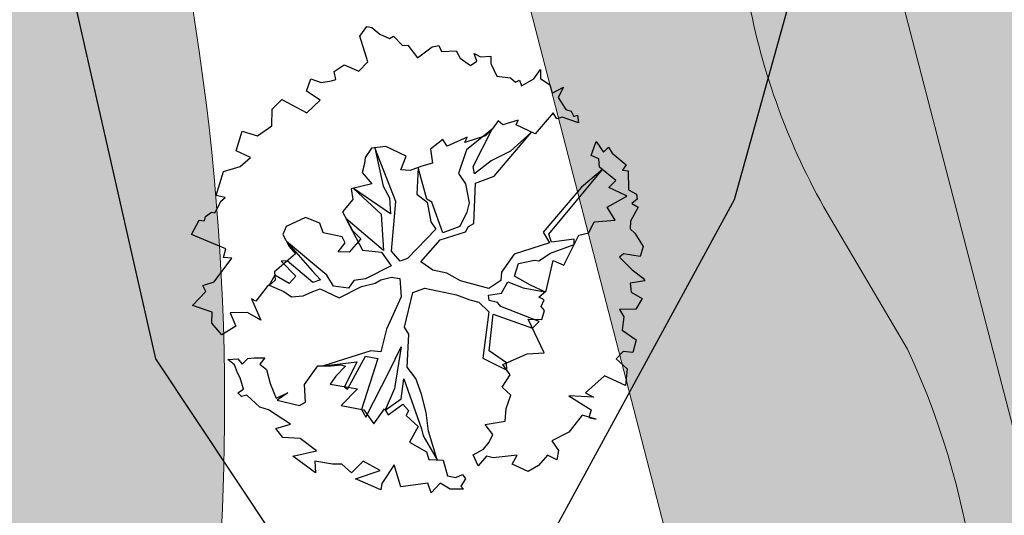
# Model space of a CAD drawing. Header units: metres. Extents: x 2643011 to 2643179, y 1217594 to 1217713.
# Tile 41 of 60: x 2643055.73 to 2643064.14, y 1217692.48 to 1217696.71. Entities that reach past the tile are written whole.
import ezdxf

# ---------------------------------------------------------------- set-up
doc = ezdxf.new("R2010")
doc.units = ezdxf.units.M
doc.linetypes.add('AUSGEZOGEN', pattern=[0])
for name, color, linetype in [('XR$1$_65373', 7, 'Continuous'), ('XR$1$_65397', 7, 'Continuous'), ('XR$1$_65398', 7, 'Continuous'), ('XR$1$_65411', 7, 'Continuous'), ('XR$1$_65414', 7, 'Continuous'), ('XR$1$_65415', 7, 'Continuous')]:
    doc.layers.add(name, color=color, linetype=linetype)

msp = doc.modelspace()

# ---------------------------------------------------------------- hatches: boundary and pattern name
at = {"layer": 'XR$1$_65414', "linetype": 'AUSGEZOGEN', "lineweight": 20, "true_color": 0xf0f0ea, "transparency": 33554687}
for points in [[(2643050.7536, 1217677.9891), (2643050.7536, 1217664.3658), (2643056.5158, 1217665.4652), (2643059.3266, 1217666.1316), (2643056.3076, 1217678.8649), (2643056.2704, 1217679.011), (2643056.2347, 1217679.1573), (2643056.2005, 1217679.3041), (2643056.1677, 1217679.4512), (2643056.1364, 1217679.5985), (2643056.1066, 1217679.7462), (2643056.0782, 1217679.8942), (2643056.0513, 1217680.0425), (2643056.026, 1217680.191), (2643056.0021, 1217680.3398), (2643055.9796, 1217680.4888), (2643055.9587, 1217680.638), (2643055.9393, 1217680.7874), (2643055.9213, 1217680.937), (2643055.9049, 1217681.0868), (2643055.8899, 1217681.2367), (2643055.8765, 1217681.3868), (2643055.8645, 1217681.537), (2643055.8541, 1217681.6873), (2643055.8451, 1217681.8377), (2643055.8377, 1217681.9882), (2643055.8318, 1217682.1388), (2643055.8273, 1217682.2894), (2643055.8244, 1217682.4401), (2643055.823, 1217682.5907), (2643055.823, 1217682.7414), (2643055.8246, 1217682.8921), (2643055.8277, 1217683.0427), (2643055.8323, 1217683.1933), (2643055.8384, 1217683.3439), (2643055.846, 1217683.4944), (2643055.8542, 1217683.6307), (2643055.8637, 1217683.7669), (2643055.8744, 1217683.903), (2643055.8863, 1217684.039), (2643055.8995, 1217684.1749), (2643055.9139, 1217684.3107), (2643055.9295, 1217684.4464), (2643055.9463, 1217684.5819), (2643055.9644, 1217684.7172), (2643055.9837, 1217684.8524), (2643056.0043, 1217684.9874), (2643056.026, 1217685.1222), (2643056.049, 1217685.2568), (2643056.0732, 1217685.3911), (2643056.0986, 1217685.5253), (2643056.1253, 1217685.6592), (2643056.1531, 1217685.7929), (2643056.1822, 1217685.9263), (2643056.2125, 1217686.0595), (2643056.2439, 1217686.1923), (2643056.2766, 1217686.3249), (2643056.3105, 1217686.4572), (2643056.3456, 1217686.5891), (2643056.3819, 1217686.7208), (2643056.4193, 1217686.8521), (2643056.458, 1217686.983), (2643056.4978, 1217687.1136), (2643056.5389, 1217687.2439), (2643056.5811, 1217687.3737), (2643056.6245, 1217687.5032), (2643056.669, 1217687.6323), (2643056.7187, 1217687.809), (2643056.7668, 1217687.9862), (2643056.8134, 1217688.1638), (2643056.8585, 1217688.3417), (2643056.902, 1217688.5201), (2643056.944, 1217688.6988), (2643056.9844, 1217688.8779), (2643057.0232, 1217689.0574), (2643057.0605, 1217689.2372), (2643057.0962, 1217689.4172), (2643057.1303, 1217689.5976), (2643057.1629, 1217689.7783), (2643057.1939, 1217689.9593), (2643057.2234, 1217690.1405), (2643057.2512, 1217690.322), (2643057.2775, 1217690.5037), (2643057.3022, 1217690.6856), (2643057.3253, 1217690.8678), (2643057.3468, 1217691.0501), (2643057.3667, 1217691.2326), (2643057.3851, 1217691.4153), (2643057.4018, 1217691.5981), (2643057.417, 1217691.7811), (2643057.4305, 1217691.9642), (2643057.4425, 1217692.1474), (2643057.4529, 1217692.3307), (2643057.4617, 1217692.5141), (2643057.4689, 1217692.6975), (2643057.4745, 1217692.8811), (2643057.4785, 1217693.0646), (2643057.4809, 1217693.2482), (2643057.4816, 1217693.4675), (2643057.4801, 1217693.6868), (2643057.4763, 1217693.906), (2643057.4702, 1217694.1252), (2643057.4618, 1217694.3443), (2643057.4512, 1217694.5634), (2643057.4383, 1217694.7823), (2643057.4231, 1217695.001), (2643057.4057, 1217695.2196), (2643057.386, 1217695.438), (2643057.364, 1217695.6562), (2643057.3398, 1217695.8742), (2643057.3133, 1217696.0919), (2643057.2846, 1217696.3093), (2643057.2536, 1217696.5263), (2643057.2203, 1217696.7431), (2643057.1848, 1217696.9595), (2643057.1471, 1217697.1755), (2643057.1071, 1217697.3911), (2643057.0649, 1217697.6063), (2643057.0205, 1217697.8211), (2643056.9739, 1217698.0353), (2643056.925, 1217698.2491), (2643056.8739, 1217698.4624), (2643056.8206, 1217698.6751), (2643056.7651, 1217698.8872), (2643056.7074, 1217699.0988), (2643056.6475, 1217699.3097), (2643056.5855, 1217699.5201), (2643056.5212, 1217699.7297), (2643056.4548, 1217699.9387), (2643052.8965, 1217713.1871), (2643050.7536, 1217713.1871), (2643050.7536, 1217711.5257), (2643054.0575, 1217699.227), (2643054.1173, 1217699.0411), (2643054.1751, 1217698.8546), (2643054.2309, 1217698.6675), (2643054.2848, 1217698.4798), (2643054.3368, 1217698.2915), (2643054.3867, 1217698.1027), (2643054.4347, 1217697.9134), (2643054.4806, 1217697.7236), (2643054.5246, 1217697.5334), (2643054.5666, 1217697.3427), (2643054.6066, 1217697.1515), (2643054.6446, 1217696.96), (2643054.6805, 1217696.768), (2643054.7145, 1217696.5757), (2643054.7464, 1217696.3831), (2643054.7763, 1217696.1901), (2643054.8042, 1217695.9968), (2643054.83, 1217695.8032), (2643054.8539, 1217695.6094), (2643054.8756, 1217695.4154), (2643054.8954, 1217695.2211), (2643054.9131, 1217695.0266), (2643054.9288, 1217694.832), (2643054.9424, 1217694.6372), (2643054.954, 1217694.4422), (2643054.9635, 1217694.2472), (2643054.971, 1217694.052), (2643054.9765, 1217693.8568), (2643054.9799, 1217693.6616), (2643054.9812, 1217693.4663), (2643054.9805, 1217693.271), (2643054.9785, 1217693.1113), (2643054.975, 1217692.9516), (2643054.9702, 1217692.792), (2643054.9641, 1217692.6324), (2643054.9565, 1217692.4729), (2643054.9476, 1217692.3134), (2643054.9373, 1217692.154), (2643054.9257, 1217691.9947), (2643054.9127, 1217691.8356), (2643054.8983, 1217691.6765), (2643054.8826, 1217691.5175), (2643054.8655, 1217691.3588), (2643054.847, 1217691.2001), (2643054.8272, 1217691.0416), (2643054.806, 1217690.8833), (2643054.7835, 1217690.7252), (2643054.7596, 1217690.5673), (2643054.7344, 1217690.4096), (2643054.7078, 1217690.2521), (2643054.6798, 1217690.0948), (2643054.6505, 1217689.9378), (2643054.6199, 1217689.7811), (2643054.5879, 1217689.6246), (2643054.5546, 1217689.4684), (2643054.5199, 1217689.3125), (2643054.484, 1217689.1569), (2643054.4466, 1217689.0016), (2643054.408, 1217688.8466), (2643054.368, 1217688.692), (2643054.3267, 1217688.5377), (2643054.2841, 1217688.3838), (2643054.264, 1217688.322), (2643054.2441, 1217688.2601), (2643054.2243, 1217688.1982), (2643054.2046, 1217688.1362), (2643054.1849, 1217688.0742), (2643054.1654, 1217688.0122), (2643054.146, 1217687.9502), (2643054.1266, 1217687.8881), (2643054.1074, 1217687.826), (2643054.0882, 1217687.7639), (2643054.0692, 1217687.7017), (2643054.0502, 1217687.6395), (2643054.0313, 1217687.5773), (2643054.0126, 1217687.5151), (2643053.9939, 1217687.4528), (2643053.9753, 1217687.3905), (2643053.9568, 1217687.3282), (2643053.9385, 1217687.2658), (2643053.9202, 1217687.2034), (2643053.902, 1217687.141), (2643053.8839, 1217687.0786), (2643053.8659, 1217687.0161), (2643053.848, 1217686.9536), (2643053.8302, 1217686.8911), (2643053.8125, 1217686.8285), (2643053.7949, 1217686.7659), (2643053.7773, 1217686.7033), (2643053.7599, 1217686.6407), (2643053.7426, 1217686.578), (2643053.7254, 1217686.5153), (2643053.7082, 1217686.4526), (2643051.5081, 1217680.1305), (2643051.4988, 1217680.1085), (2643051.4896, 1217680.0865), (2643051.4805, 1217680.0646), (2643051.4714, 1217680.0425), (2643051.4623, 1217680.0205), (2643051.4533, 1217679.9984), (2643051.4443, 1217679.9764), (2643051.4354, 1217679.9543), (2643051.4266, 1217679.9322), (2643051.4178, 1217679.91), (2643051.4091, 1217679.8878), (2643051.4004, 1217679.8657), (2643051.3918, 1217679.8435), (2643051.3832, 1217679.8212), (2643051.3746, 1217679.799), (2643051.3662, 1217679.7767), (2643051.3577, 1217679.7544), (2643051.3494, 1217679.7321), (2643051.3411, 1217679.7098), (2643051.3328, 1217679.6875), (2643051.3246, 1217679.6651), (2643051.3164, 1217679.6427), (2643051.3083, 1217679.6203), (2643051.3003, 1217679.5979), (2643051.2923, 1217679.5755), (2643051.2844, 1217679.553), (2643051.2765, 1217679.5305), (2643051.2686, 1217679.508), (2643051.2608, 1217679.4855), (2643051.2531, 1217679.463), (2643051.2454, 1217679.4404)], [(2643069.6018, 1217656.0079), (2643075.7847, 1217657.1319), (2643075.0737, 1217660.1772), (2643064.2675, 1217706.5138), (2643062.7113, 1217713.1871), (2643055.8665, 1217713.1871), (2643063.3023, 1217684.361), (2643067.5167, 1217665.8225), (2643069.3293, 1217657.5902)]]:
    msp.add_hatch(color=7, dxfattribs=at).paths.add_polyline_path(points)

# ---------------------------------------------------------------- linework, layer by layer
at = {"layer": 'XR$1$_65373', "color": 3, "linetype": 'AUSGEZOGEN', "lineweight": 20, "transparency": 33554687}
msp.add_line((2643062.6249, 1217695.063), (2643063.312, 1217693.8981), dxfattribs=at)
for centre, radius, start, end in [((2643067.6685, 1217697.9547), 5.8137, 190.41056, 209.82667), ((2643057.1467, 1217691.0367), 6.7969, 347.85673, 24.89672)]:
    msp.add_arc(centre, radius, start, end, dxfattribs=at)
at = {"layer": 'XR$1$_65397', "color": 12, "linetype": 'AUSGEZOGEN', "lineweight": 25, "transparency": 33554687}
for p, q in [((2643063.9714, 1217702.8476), (2643061.8304, 1217695.1727)), ((2643055.4622, 1217700.1269), (2643056.8911, 1217693.8143)), ((2643061.8304, 1217695.1727), (2643059.8869, 1217691.6034)), ((2643056.8911, 1217693.8143), (2643059.1446, 1217690.4307))]:
    msp.add_line(p, q, dxfattribs=at)
at = {"layer": 'XR$1$_65398', "color": 250, "linetype": 'AUSGEZOGEN', "lineweight": -3, "transparency": 33554687}
for p, q in [((2643058.6373, 1217696.5708), (2643058.696, 1217696.6558)), ((2643058.696, 1217696.6558), (2643058.7384, 1217696.6457)), ((2643058.7384, 1217696.6457), (2643058.8062, 1217696.5903)), ((2643058.7044, 1217696.3529), (2643058.6373, 1217696.5708)), ((2643058.8062, 1217696.5903), (2643058.8907, 1217696.5531)), ((2643058.8907, 1217696.5531), (2643058.9245, 1217696.5709)), ((2643058.9245, 1217696.5709), (2643058.9989, 1217696.4913)), ((2643058.9989, 1217696.4913), (2643059.0453, 1217696.4941)), ((2643059.0453, 1217696.4941), (2643059.1295, 1217696.3871)), ((2643059.1295, 1217696.3871), (2643059.2534, 1217696.4802)), ((2643059.2534, 1217696.4802), (2643059.3111, 1217696.4937)), ((2643059.3111, 1217696.4937), (2643059.333, 1217696.4404)), ((2643059.333, 1217696.4404), (2643059.4587, 1217696.448)), ((2643059.4587, 1217696.448), (2643059.4925, 1217696.384)), ((2643059.4925, 1217696.384), (2643059.5794, 1217696.3217)), ((2643059.6361, 1217696.3578), (2643059.6114, 1217696.425)), ((2643059.6114, 1217696.425), (2643059.6658, 1217696.3951)), ((2643059.6658, 1217696.3951), (2643059.753, 1217696.4024)), ((2643059.753, 1217696.4024), (2643059.7544, 1217696.3383)), ((2643058.4171, 1217696.2709), (2643058.5021, 1217696.3265)), ((2643058.5021, 1217696.3265), (2643058.6273, 1217696.2736)), ((2643058.6273, 1217696.2736), (2643058.7044, 1217696.3529)), ((2643059.5794, 1217696.3217), (2643059.6361, 1217696.3578)), ((2643059.7544, 1217696.3383), (2643059.8062, 1217696.2313)), ((2643058.4314, 1217696.2028), (2643058.4171, 1217696.2709)), ((2643059.8062, 1217696.2313), (2643059.922, 1217696.2167)), ((2643059.922, 1217696.2167), (2643059.9638, 1217696.1785)), ((2643060.1214, 1217696.2075), (2643060.1771, 1217696.2863)), ((2643060.1771, 1217696.2863), (2643060.1781, 1217696.2112)), ((2643060.1781, 1217696.2112), (2643060.2569, 1217696.1555)), ((2643058.1812, 1217696.1033), (2643058.2168, 1217696.2086)), ((2643058.2168, 1217696.2086), (2643058.3055, 1217696.175)), ((2643058.3055, 1217696.175), (2643058.395, 1217696.1898)), ((2643058.395, 1217696.1898), (2643058.4314, 1217696.2028)), ((2643059.9638, 1217696.1785), (2643059.9976, 1217696.1963)), ((2643059.9976, 1217696.1963), (2643060.017, 1217696.1478)), ((2643060.017, 1217696.1478), (2643060.1214, 1217696.2075)), ((2643060.2569, 1217696.1555), (2643060.2774, 1217696.0844)), ((2643060.2774, 1217696.0844), (2643060.3753, 1217696.136)), ((2643060.3753, 1217696.136), (2643060.3295, 1217696.0471)), ((2643058.2984, 1217696.0246), (2643058.1812, 1217696.1033)), ((2643060.3295, 1217696.0471), (2643060.3934, 1217695.9464)), ((2643057.8888, 1217695.9491), (2643057.9708, 1217696.031)), ((2643057.9708, 1217696.031), (2643058.1828, 1217695.9158)), ((2643058.1828, 1217695.9158), (2643058.2984, 1217696.0246)), ((2643057.884, 1217695.8061), (2643057.8888, 1217695.9491)), ((2643060.2859, 1217695.916), (2643060.1315, 1217695.7373)), ((2643060.3163, 1217695.8671), (2643060.2859, 1217695.916)), ((2643060.3631, 1217695.881), (2643060.3163, 1217695.8671)), ((2643060.5035, 1217695.8315), (2643060.3631, 1217695.881)), ((2643060.3934, 1217695.9464), (2643060.4396, 1217695.9321)), ((2643060.4396, 1217695.9321), (2643060.4638, 1217695.8862)), ((2643060.4638, 1217695.8862), (2643060.4953, 1217695.8967)), ((2643060.4953, 1217695.8967), (2643060.5035, 1217695.8315)), ((2643057.7612, 1217695.7197), (2643057.884, 1217695.8061)), ((2643059.8181, 1217695.8484), (2643059.7647, 1217695.777)), ((2643059.8574, 1217695.8151), (2643059.8181, 1217695.8484)), ((2643059.9872, 1217695.8558), (2643059.8574, 1217695.8151)), ((2643059.9716, 1217695.8151), (2643059.9872, 1217695.8558)), ((2643060.1315, 1217695.7373), (2643059.9716, 1217695.8151)), ((2643057.58, 1217695.5918), (2643057.632, 1217695.7597)), ((2643057.632, 1217695.7597), (2643057.7612, 1217695.7197)), ((2643059.5523, 1217695.7083), (2643059.3804, 1217695.6331)), ((2643059.7085, 1217695.7196), (2643059.5319, 1217695.6651)), ((2643059.5319, 1217695.6651), (2643059.5523, 1217695.7083)), ((2643059.7647, 1217695.777), (2643059.5479, 1217695.6025)), ((2643059.6023, 1217695.4582), (2643059.7647, 1217695.777)), ((2643059.7647, 1217695.777), (2643059.7085, 1217695.7196)), ((2643059.7819, 1217695.3753), (2643060.1024, 1217695.7514)), ((2643060.1024, 1217695.7514), (2643059.9221, 1217695.5898)), ((2643058.8593, 1217695.6285), (2643058.7343, 1217695.6167)), ((2643059.0322, 1217695.5467), (2643058.8593, 1217695.6285)), ((2643059.3456, 1217695.6904), (2643059.238, 1217695.6074)), ((2643059.3804, 1217695.6331), (2643059.3456, 1217695.6904)), ((2643060.6115, 1217695.5533), (2643060.6523, 1217695.6721)), ((2643060.6523, 1217695.6721), (2643060.716, 1217695.5806)), ((2643060.716, 1217695.5806), (2643060.7578, 1217695.6243)), ((2643060.7578, 1217695.6243), (2643060.7913, 1217695.5725)), ((2643057.7016, 1217695.5369), (2643057.58, 1217695.5918)), ((2643057.6135, 1217695.4581), (2643057.7016, 1217695.5369)), ((2643058.7343, 1217695.6167), (2643058.6805, 1217695.5342)), ((2643058.9428, 1217695.1599), (2643058.7637, 1217695.6195)), ((2643058.7637, 1217695.6195), (2643058.836, 1217695.292)), ((2643058.9852, 1217695.4308), (2643059.0322, 1217695.5467)), ((2643059.238, 1217695.6074), (2643059.2577, 1217695.4881)), ((2643059.5479, 1217695.6025), (2643059.4777, 1217695.3987)), ((2643059.9221, 1217695.5898), (2643059.7559, 1217695.5068)), ((2643060.6769, 1217695.523), (2643060.6115, 1217695.5533)), ((2643060.7913, 1217695.5725), (2643060.909, 1217695.4724)), ((2643057.4732, 1217695.4165), (2643057.6135, 1217695.4581)), ((2643058.6749, 1217695.4834), (2643058.6557, 1217695.4085)), ((2643058.6805, 1217695.5342), (2643058.6749, 1217695.4834)), ((2643059.1642, 1217695.4604), (2643059.0648, 1217695.4234)), ((2643059.2577, 1217695.4881), (2643059.1642, 1217695.4604)), ((2643059.6141, 1217695.3949), (2643059.6023, 1217695.4582)), ((2643059.7559, 1217695.5068), (2643059.6141, 1217695.3949)), ((2643060.6809, 1217695.454), (2643060.6769, 1217695.523)), ((2643060.8214, 1217695.3397), (2643060.6809, 1217695.454)), ((2643060.909, 1217695.4724), (2643060.8782, 1217695.4283)), ((2643057.4093, 1217695.2098), (2643057.4732, 1217695.4165)), ((2643058.6557, 1217695.4085), (2643058.7391, 1217695.3119)), ((2643059.0648, 1217695.4234), (2643058.9852, 1217695.4308)), ((2643059.1336, 1217695.449), (2643059.1217, 1217695.2218)), ((2643059.2081, 1217695.1809), (2643059.1336, 1217695.449)), ((2643059.4777, 1217695.3987), (2643059.5389, 1217695.312)), ((2643059.6225, 1217695.3175), (2643059.7819, 1217695.3753)), ((2643060.2484, 1217694.8801), (2643060.7082, 1217695.4318)), ((2643060.7082, 1217695.4318), (2643060.5275, 1217695.2821)), ((2643060.8782, 1217695.4283), (2643060.9254, 1217695.4208)), ((2643060.9254, 1217695.4208), (2643060.9282, 1217695.2602)), ((2643058.7391, 1217695.3119), (2643058.5622, 1217695.2665)), ((2643058.836, 1217695.292), (2643058.8896, 1217695.1905)), ((2643059.5389, 1217695.312), (2643059.5705, 1217695.1496)), ((2643059.6104, 1217694.9714), (2643059.6225, 1217695.3175)), ((2643060.7616, 1217695.2804), (2643060.8214, 1217695.3397)), ((2643057.4878, 1217695.1926), (2643057.4093, 1217695.2098)), ((2643058.5622, 1217695.2665), (2643058.577, 1217695.177)), ((2643058.8968, 1217695.0538), (2643058.5833, 1217695.2719)), ((2643058.5833, 1217695.2719), (2643058.8168, 1217695.0502)), ((2643059.1217, 1217695.2218), (2643059.2111, 1217695.1547)), ((2643060.5275, 1217695.2821), (2643060.2004, 1217694.898)), ((2643060.7475, 1217695.1108), (2643060.9141, 1217695.2049)), ((2643060.9061, 1217695.2114), (2643060.7616, 1217695.2804)), ((2643060.9141, 1217695.2049), (2643060.9061, 1217695.2114)), ((2643060.9282, 1217695.2602), (2643060.9981, 1217695.2213)), ((2643060.9981, 1217695.2213), (2643061.0027, 1217695.1805)), ((2643057.4236, 1217695.1093), (2643057.45, 1217695.1618)), ((2643057.45, 1217695.1618), (2643057.4878, 1217695.1926)), ((2643058.577, 1217695.177), (2643058.4876, 1217695.0712)), ((2643058.8896, 1217695.1905), (2643058.8968, 1217695.0538)), ((2643058.9073, 1217694.7351), (2643058.9428, 1217695.1599)), ((2643059.2502, 1217695.1537), (2643059.2081, 1217695.1809)), ((2643059.2111, 1217695.1547), (2643059.241, 1217694.9867)), ((2643059.3457, 1217694.8906), (2643059.2502, 1217695.1537)), ((2643059.5705, 1217695.1496), (2643059.5484, 1217695.0685)), ((2643061.0027, 1217695.1805), (2643060.9583, 1217695.1417)), ((2643060.9583, 1217695.1417), (2643061.0133, 1217695.1105)), ((2643057.3106, 1217694.9957), (2643057.319, 1217695.0325)), ((2643057.319, 1217695.0325), (2643057.3689, 1217695.0697)), ((2643057.3689, 1217695.0697), (2643057.3996, 1217695.0642)), ((2643057.3996, 1217695.0642), (2643057.4236, 1217695.1093)), ((2643058.4876, 1217695.0712), (2643058.5724, 1217694.9105)), ((2643058.8168, 1217695.0502), (2643058.8387, 1217694.7421)), ((2643059.5484, 1217695.0685), (2643059.49, 1217694.945)), ((2643060.8165, 1217695.0005), (2643060.7475, 1217695.1108)), ((2643061.0133, 1217695.1105), (2643060.9456, 1217694.9929)), ((2643057.1995, 1217694.8784), (2643057.2653, 1217694.9996)), ((2643057.2653, 1217694.9996), (2643057.3106, 1217694.9957)), ((2643058.1716, 1217695.0235), (2643058.0064, 1217694.9472)), ((2643058.2948, 1217694.9742), (2643058.1716, 1217695.0235)), ((2643058.3229, 1217694.8917), (2643058.2948, 1217694.9742)), ((2643058.8387, 1217694.7421), (2643058.5169, 1217695.0156)), ((2643058.5169, 1217695.0156), (2643058.6597, 1217694.745)), ((2643059.241, 1217694.9867), (2643059.2851, 1217694.9235)), ((2643059.5645, 1217694.9472), (2643059.6104, 1217694.9714)), ((2643060.5921, 1217694.893), (2643060.6353, 1217694.9868)), ((2643060.6353, 1217694.9868), (2643060.8165, 1217695.0005)), ((2643060.9456, 1217694.9929), (2643060.9422, 1217694.9262)), ((2643057.4912, 1217694.7558), (2643057.1995, 1217694.8784)), ((2643058.0064, 1217694.9472), (2643057.9779, 1217694.8781)), ((2643057.9779, 1217694.8781), (2643058.0315, 1217694.7766)), ((2643058.4855, 1217694.8585), (2643058.3229, 1217694.8917)), ((2643058.5724, 1217694.9105), (2643058.646, 1217694.8412)), ((2643059.2851, 1217694.9235), (2643059.0437, 1217694.6726)), ((2643059.3232, 1217694.8308), (2643059.5392, 1217694.9014)), ((2643059.49, 1217694.945), (2643059.3457, 1217694.8906)), ((2643059.5392, 1217694.9014), (2643059.5645, 1217694.9472)), ((2643060.2004, 1217694.898), (2643060.2543, 1217694.8075)), ((2643060.2731, 1217694.8128), (2643060.2484, 1217694.8801)), ((2643060.3763, 1217694.6171), (2643060.5065, 1217694.871)), ((2643060.5065, 1217694.871), (2643060.5921, 1217694.893)), ((2643060.9422, 1217694.9262), (2643060.9833, 1217694.8892)), ((2643060.9833, 1217694.8892), (2643061.0542, 1217694.7753)), ((2643058.3557, 1217694.5307), (2643058.0092, 1217694.8189)), ((2643058.0092, 1217694.8189), (2643058.2285, 1217694.567)), ((2643058.4523, 1217694.7283), (2643058.5123, 1217694.8078)), ((2643058.5123, 1217694.8078), (2643058.4855, 1217694.8585)), ((2643058.646, 1217694.8412), (2643058.5439, 1217694.7272)), ((2643059.1555, 1217694.6451), (2643059.3232, 1217694.8308)), ((2643060.2543, 1217694.8075), (2643059.9539, 1217694.7094)), ((2643060.2623, 1217694.7191), (2643060.466, 1217694.7921)), ((2643060.4657, 1217694.8371), (2643060.2731, 1217694.8128)), ((2643060.466, 1217694.7921), (2643060.4657, 1217694.8371)), ((2643057.472, 1217694.6808), (2643057.4912, 1217694.7558)), ((2643058.0866, 1217694.7131), (2643057.9078, 1217694.5601)), ((2643058.0315, 1217694.7766), (2643058.0866, 1217694.7131)), ((2643058.5439, 1217694.7272), (2643058.4523, 1217694.7283)), ((2643058.6597, 1217694.745), (2643058.8201, 1217694.7277)), ((2643058.8201, 1217694.7277), (2643058.9039, 1217694.6097)), ((2643058.98, 1217694.6499), (2643058.9073, 1217694.7351)), ((2643059.9539, 1217694.7094), (2643059.8467, 1217694.5555)), ((2643060.1635, 1217694.6516), (2643060.2623, 1217694.7191)), ((2643060.8875, 1217694.7137), (2643060.8533, 1217694.6848)), ((2643061.0291, 1217694.691), (2643060.8875, 1217694.7137)), ((2643061.0542, 1217694.7753), (2643061.0291, 1217694.691)), ((2643057.3922, 1217694.472), (2643057.5442, 1217694.6757)), ((2643057.5442, 1217694.6757), (2643057.472, 1217694.6808)), ((2643058.015, 1217694.6518), (2643057.9646, 1217694.6487)), ((2643057.9646, 1217694.6487), (2643058.0908, 1217694.5207)), ((2643058.2337, 1217694.4663), (2643058.015, 1217694.6518)), ((2643059.0437, 1217694.6726), (2643058.98, 1217694.6499)), ((2643059.2579, 1217694.574), (2643059.1555, 1217694.6451)), ((2643059.9562, 1217694.5206), (2643059.9904, 1217694.6313)), ((2643059.9904, 1217694.6313), (2643060.1273, 1217694.6587)), ((2643060.1273, 1217694.6587), (2643060.1635, 1217694.6516)), ((2643060.2265, 1217694.3975), (2643060.285, 1217694.6554)), ((2643060.285, 1217694.6554), (2643060.3763, 1217694.6171)), ((2643060.8533, 1217694.6848), (2643060.9607, 1217694.5747)), ((2643057.9102, 1217694.5301), (2643057.8611, 1217694.4456)), ((2643057.9078, 1217694.5601), (2643057.9137, 1217694.4875)), ((2643058.0328, 1217694.4577), (2643057.9102, 1217694.5301)), ((2643058.2285, 1217694.567), (2643058.301, 1217694.491)), ((2643058.4115, 1217694.4366), (2643058.3557, 1217694.5307)), ((2643058.9039, 1217694.6097), (2643058.6857, 1217694.4993)), ((2643059.38, 1217694.5473), (2643059.2579, 1217694.574)), ((2643059.4957, 1217694.4832), (2643059.38, 1217694.5473)), ((2643059.8467, 1217694.5555), (2643059.8402, 1217694.4857)), ((2643060.9607, 1217694.5747), (2643061.0557, 1217694.5059)), ((2643057.2951, 1217694.4424), (2643057.3922, 1217694.472)), ((2643057.8807, 1217694.4593), (2643057.8446, 1217694.4341)), ((2643057.8611, 1217694.4456), (2643057.9866, 1217694.3901)), ((2643057.9137, 1217694.4875), (2643057.8807, 1217694.4593)), ((2643058.0908, 1217694.5207), (2643058.0328, 1217694.4577)), ((2643058.301, 1217694.491), (2643058.2337, 1217694.4663)), ((2643058.5852, 1217694.4849), (2643058.5402, 1217694.418)), ((2643058.6857, 1217694.4993), (2643058.5852, 1217694.4849)), ((2643058.6511, 1217694.4332), (2643058.766, 1217694.4613)), ((2643058.766, 1217694.4613), (2643058.8148, 1217694.4917)), ((2643058.8148, 1217694.4917), (2643058.9054, 1217694.5132)), ((2643058.9054, 1217694.5132), (2643058.9765, 1217694.5013)), ((2643058.9765, 1217694.5013), (2643058.9891, 1217694.3458)), ((2643059.7366, 1217694.4157), (2643059.4957, 1217694.4832)), ((2643059.8402, 1217694.4857), (2643059.7366, 1217694.4157)), ((2643059.8444, 1217694.3752), (2643059.9004, 1217694.4742)), ((2643059.9004, 1217694.4742), (2643060.0292, 1217694.4232)), ((2643060.0928, 1217694.446), (2643059.9562, 1217694.5206)), ((2643060.2158, 1217694.3882), (2643060.0928, 1217694.446)), ((2643061.0691, 1217694.4805), (2643060.9442, 1217694.4625)), ((2643060.9442, 1217694.4625), (2643060.952, 1217694.3863)), ((2643061.0557, 1217694.5059), (2643061.0691, 1217694.4805)), ((2643057.2065, 1217694.2706), (2643057.3218, 1217694.3916)), ((2643057.3218, 1217694.3916), (2643057.2951, 1217694.4424)), ((2643057.8446, 1217694.4341), (2643057.7489, 1217694.308)), ((2643057.9866, 1217694.3901), (2643058.0536, 1217694.3451)), ((2643058.1524, 1217694.354), (2643058.2347, 1217694.3912)), ((2643058.2347, 1217694.3912), (2643058.2984, 1217694.414)), ((2643058.2984, 1217694.414), (2643058.4583, 1217694.3361)), ((2643058.5402, 1217694.418), (2643058.4115, 1217694.4366)), ((2643058.4583, 1217694.3361), (2643058.6511, 1217694.4332)), ((2643059.0179, 1217694.0861), (2643059.0885, 1217694.3827)), ((2643059.0885, 1217694.3827), (2643059.1921, 1217694.4204)), ((2643059.1921, 1217694.4204), (2643059.4616, 1217694.3633)), ((2643059.4616, 1217694.3633), (2643059.5756, 1217694.3199)), ((2643059.7336, 1217694.36), (2643059.8444, 1217694.3752)), ((2643059.7407, 1217694.3143), (2643059.7336, 1217694.36)), ((2643060.0292, 1217694.4232), (2643060.2158, 1217694.3882)), ((2643060.1641, 1217694.343), (2643060.2265, 1217694.3975)), ((2643060.952, 1217694.3863), (2643061.0454, 1217694.3321)), ((2643057.7489, 1217694.308), (2643057.7124, 1217694.3274)), ((2643057.7124, 1217694.3274), (2643057.7909, 1217694.1464)), ((2643058.0536, 1217694.3451), (2643058.1524, 1217694.354)), ((2643058.9891, 1217694.3458), (2643058.8643, 1217694.07)), ((2643059.5756, 1217694.3199), (2643059.6512, 1217694.2996)), ((2643059.6512, 1217694.2996), (2643059.7385, 1217694.2159)), ((2643059.8101, 1217694.2969), (2643059.7407, 1217694.3143)), ((2643059.8383, 1217694.2639), (2643059.8101, 1217694.2969)), ((2643060.2092, 1217694.319), (2643060.1641, 1217694.343)), ((2643060.1848, 1217694.2628), (2643060.2092, 1217694.319)), ((2643061.0454, 1217694.3321), (2643060.9912, 1217694.2387)), ((2643057.3764, 1217694.215), (2643057.2065, 1217694.2706)), ((2643057.3723, 1217694.1202), (2643057.3764, 1217694.215)), ((2643057.6765, 1217694.2111), (2643057.5304, 1217694.2098)), ((2643057.5304, 1217694.2098), (2643057.5763, 1217694.0935)), ((2643057.7909, 1217694.1464), (2643057.6765, 1217694.2111)), ((2643059.7385, 1217694.2159), (2643059.6872, 1217693.8213)), ((2643059.7414, 1217693.8824), (2643059.7756, 1217694.1984)), ((2643059.7756, 1217694.1984), (2643060.1098, 1217694.078)), ((2643060.1662, 1217694.1341), (2643059.8383, 1217694.2639)), ((2643060.2136, 1217694.2286), (2643060.1848, 1217694.2628)), ((2643060.1896, 1217694.1511), (2643060.2136, 1217694.2286)), ((2643060.9912, 1217694.2387), (2643060.852, 1217694.2363)), ((2643060.852, 1217694.2363), (2643060.8906, 1217694.1748)), ((2643057.4576, 1217694.02), (2643057.3723, 1217694.1202)), ((2643060.2105, 1217693.8656), (2643060.0735, 1217694.1547)), ((2643060.0735, 1217694.1547), (2643060.1896, 1217694.1511)), ((2643060.1098, 1217694.078), (2643060.1662, 1217694.1341)), ((2643060.8906, 1217694.1748), (2643060.8759, 1217694.059)), ((2643057.5763, 1217694.0935), (2643057.4576, 1217694.02)), ((2643058.8643, 1217694.07), (2643058.8153, 1217693.8758)), ((2643059.0534, 1217694.0276), (2643059.0179, 1217694.0861)), ((2643059.0399, 1217693.7456), (2643059.0534, 1217694.0276)), ((2643060.8759, 1217694.059), (2643060.995, 1217693.9766)), ((2643060.995, 1217693.9766), (2643060.9656, 1217693.8685)), ((2643058.729, 1217693.8843), (2643058.3253, 1217693.7554)), ((2643058.8153, 1217693.8758), (2643058.729, 1217693.8843)), ((2643058.8867, 1217693.7081), (2643058.9879, 1217693.9174)), ((2643058.9879, 1217693.9174), (2643058.9308, 1217693.563)), ((2643059.8872, 1217693.7816), (2643059.7414, 1217693.8824)), ((2643059.857, 1217693.7657), (2643060.0634, 1217693.8575)), ((2643060.0634, 1217693.8575), (2643060.2105, 1217693.8656)), ((2643060.8841, 1217693.8795), (2643060.825, 1217693.8159)), ((2643060.9656, 1217693.8685), (2643060.8841, 1217693.8795)), ((2643057.5098, 1217693.8097), (2643057.5933, 1217693.8152)), ((2643057.5663, 1217693.7639), (2643057.5098, 1217693.8097)), ((2643057.5933, 1217693.8152), (2643057.6322, 1217693.7708)), ((2643057.6322, 1217693.7708), (2643057.6788, 1217693.8171)), ((2643057.6788, 1217693.8171), (2643057.7337, 1217693.8244)), ((2643057.7337, 1217693.8244), (2643057.8259, 1217693.8251)), ((2643057.8259, 1217693.8251), (2643057.7837, 1217693.7704)), ((2643058.3253, 1217693.7554), (2643058.6118, 1217693.7902)), ((2643058.6118, 1217693.7902), (2643058.5058, 1217693.5773)), ((2643058.5295, 1217693.5568), (2643058.6835, 1217693.8388)), ((2643058.7908, 1217693.8197), (2643058.6516, 1217693.3824)), ((2643058.6835, 1217693.8388), (2643058.7908, 1217693.8197)), ((2643059.6872, 1217693.8213), (2643059.8903, 1217693.7197)), ((2643059.8903, 1217693.7197), (2643059.8872, 1217693.7816)), ((2643060.825, 1217693.8159), (2643060.9191, 1217693.7312)), ((2643057.5917, 1217693.6954), (2643057.5663, 1217693.7639)), ((2643057.614, 1217693.6531), (2643057.5917, 1217693.6954)), ((2643057.7837, 1217693.7704), (2643057.8403, 1217693.7246)), ((2643057.8403, 1217693.7246), (2643057.871, 1217693.6049)), ((2643058.1626, 1217693.5965), (2643058.2784, 1217693.7548)), ((2643058.2784, 1217693.7548), (2643058.392, 1217693.7561)), ((2643058.392, 1217693.7561), (2643058.4737, 1217693.7652)), ((2643058.5124, 1217693.7532), (2643058.4324, 1217693.6677)), ((2643058.4737, 1217693.7652), (2643058.5124, 1217693.7532)), ((2643058.6887, 1217693.3164), (2643058.8867, 1217693.7081)), ((2643059.1129, 1217693.6482), (2643059.0399, 1217693.7456)), ((2643059.9193, 1217693.6797), (2643059.857, 1217693.7657)), ((2643060.9191, 1217693.7312), (2643060.9026, 1217693.5867)), ((2643057.6435, 1217693.556), (2643057.614, 1217693.6531)), ((2643057.871, 1217693.6049), (2643057.9214, 1217693.4801)), ((2643058.4324, 1217693.6677), (2643058.3826, 1217693.5982)), ((2643058.9883, 1217693.4744), (2643059.0127, 1217693.6448)), ((2643059.0127, 1217693.6448), (2643059.1631, 1217693.2161)), ((2643059.1629, 1217693.5124), (2643059.1129, 1217693.6482)), ((2643059.8508, 1217693.5725), (2643059.9193, 1217693.6797)), ((2643060.7236, 1217693.6714), (2643060.5624, 1217693.5262)), ((2643060.9026, 1217693.5867), (2643060.7236, 1217693.6714)), ((2643057.5953, 1217693.5244), (2643057.6435, 1217693.556)), ((2643057.6272, 1217693.4933), (2643057.5953, 1217693.5244)), ((2643057.9214, 1217693.4801), (2643058.0206, 1217693.5263)), ((2643058.0206, 1217693.5263), (2643057.9303, 1217693.4632)), ((2643058.172, 1217693.444), (2643058.1626, 1217693.5965)), ((2643058.3826, 1217693.5982), (2643058.615, 1217693.5587)), ((2643058.615, 1217693.5587), (2643058.4781, 1217693.417)), ((2643058.5058, 1217693.5773), (2643058.5295, 1217693.5568)), ((2643058.9308, 1217693.563), (2643058.8528, 1217693.3761)), ((2643059.9256, 1217693.5039), (2643059.8508, 1217693.5725)), ((2643060.5624, 1217693.5262), (2643060.6311, 1217693.4867)), ((2643057.6703, 1217693.5053), (2643057.6272, 1217693.4933)), ((2643057.7838, 1217693.4014), (2643057.6703, 1217693.5053)), ((2643057.9303, 1217693.4632), (2643058.1213, 1217693.4172)), ((2643058.1213, 1217693.4172), (2643058.172, 1217693.444)), ((2643058.8528, 1217693.3761), (2643058.9883, 1217693.4744)), ((2643059.2023, 1217693.3556), (2643059.1629, 1217693.5124)), ((2643059.8858, 1217693.3918), (2643059.9256, 1217693.5039)), ((2643060.6311, 1217693.4867), (2643060.4188, 1217693.4998)), ((2643060.4188, 1217693.4998), (2643060.612, 1217693.3794)), ((2643057.8551, 1217693.3803), (2643057.7838, 1217693.4014)), ((2643058.0435, 1217693.2573), (2643057.8551, 1217693.3803)), ((2643058.4781, 1217693.417), (2643058.6714, 1217693.3784)), ((2643058.6516, 1217693.3824), (2643058.6887, 1217693.3164)), ((2643058.6714, 1217693.3784), (2643058.7553, 1217693.2604)), ((2643058.7553, 1217693.2604), (2643058.8454, 1217693.3883)), ((2643058.8454, 1217693.3883), (2643058.8777, 1217693.3358)), ((2643058.8777, 1217693.3358), (2643059.0022, 1217693.4277)), ((2643059.0022, 1217693.4277), (2643059.0522, 1217693.3738)), ((2643059.0522, 1217693.3738), (2643059.0317, 1217693.3306)), ((2643059.221, 1217693.1972), (2643059.2023, 1217693.3556)), ((2643059.8778, 1217693.2841), (2643059.8858, 1217693.3918)), ((2643060.612, 1217693.3794), (2643060.592, 1217693.3148)), ((2643059.0317, 1217693.3306), (2643059.1346, 1217693.2381)), ((2643059.7055, 1217693.2535), (2643059.8778, 1217693.2841)), ((2643060.5342, 1217693.3337), (2643060.4634, 1217693.2423)), ((2643060.654, 1217693.2996), (2643060.5342, 1217693.3337)), ((2643060.592, 1217693.3148), (2643060.654, 1217693.2996)), ((2643057.9184, 1217693.2192), (2643058.0435, 1217693.2573)), ((2643057.98, 1217693.1435), (2643057.9184, 1217693.2192)), ((2643059.1346, 1217693.2381), (2643059.0611, 1217693.1021)), ((2643059.1631, 1217693.2161), (2643059.1766, 1217693.1583)), ((2643059.2966, 1217692.9527), (2643059.221, 1217693.1972)), ((2643059.7715, 1217693.1694), (2643059.7055, 1217693.2535)), ((2643060.4212, 1217693.1877), (2643060.2755, 1217693.1155)), ((2643060.4634, 1217693.2423), (2643060.4212, 1217693.1877)), ((2643058.1256, 1217693.1338), (2643057.98, 1217693.1435)), ((2643058.2672, 1217693.0293), (2643058.1256, 1217693.1338)), ((2643059.0611, 1217693.1021), (2643059.2052, 1217693.0221)), ((2643059.1766, 1217693.1583), (2643059.2966, 1217692.9527)), ((2643059.6905, 1217693.0448), (2643059.7411, 1217693.1039)), ((2643059.7411, 1217693.1039), (2643059.7715, 1217693.1694)), ((2643060.2755, 1217693.1155), (2643060.3305, 1217693.0317)), ((2643058.0647, 1217692.9828), (2643058.2672, 1217693.0293)), ((2643059.2052, 1217693.0221), (2643059.2244, 1217692.9565)), ((2643059.6042, 1217692.9947), (2643059.6905, 1217693.0448)), ((2643060.3305, 1217693.0317), (2643060.3175, 1217692.9538)), ((2643058.2584, 1217692.841), (2643058.0647, 1217692.9828)), ((2643058.4022, 1217692.9168), (2643058.2532, 1217692.9417)), ((2643058.2532, 1217692.9417), (2643058.2584, 1217692.841)), ((2643058.6638, 1217692.942), (2643058.5657, 1217692.8409)), ((2643058.8097, 1217692.8614), (2643058.6638, 1217692.942)), ((2643059.2244, 1217692.9565), (2643059.3467, 1217692.95)), ((2643059.3467, 1217692.95), (2643059.3857, 1217692.8146)), ((2643059.6465, 1217692.9027), (2643059.6042, 1217692.9947)), ((2643059.7181, 1217692.9837), (2643059.6465, 1217692.9027)), ((2643059.7734, 1217692.9696), (2643059.7181, 1217692.9837)), ((2643059.9782, 1217692.9911), (2643059.7734, 1217692.9696)), ((2643059.9377, 1217692.9157), (2643059.9782, 1217692.9911)), ((2643060.2378, 1217692.9937), (2643060.1603, 1217692.9034)), ((2643060.3175, 1217692.9538), (2643060.2378, 1217692.9937)), ((2643058.4828, 1217692.9161), (2643058.4022, 1217692.9168)), ((2643058.5657, 1217692.8409), (2643058.4828, 1217692.9161)), ((2643058.5992, 1217692.789), (2643058.8097, 1217692.8614)), ((2643058.9296, 1217692.9092), (2643058.8249, 1217692.7505)), ((2643058.985, 1217692.7222), (2643058.9296, 1217692.9092)), ((2643060.0728, 1217692.8526), (2643059.9377, 1217692.9157)), ((2643060.1603, 1217692.9034), (2643060.0728, 1217692.8526)), ((2643058.8145, 1217692.6972), (2643058.5992, 1217692.789)), ((2643059.3857, 1217692.8146), (2643059.4568, 1217692.8027)), ((2643059.4568, 1217692.8027), (2643059.5131, 1217692.8277)), ((2643059.5383, 1217692.7916), (2643059.4969, 1217692.7266)), ((2643059.5131, 1217692.8277), (2643059.5383, 1217692.7916)), ((2643058.8249, 1217692.7505), (2643058.8145, 1217692.6972)), ((2643059.2178, 1217692.7523), (2643058.985, 1217692.7222)), ((2643059.2458, 1217692.6698), (2643059.2178, 1217692.7523)), ((2643059.321, 1217692.7527), (2643059.2458, 1217692.6698)), ((2643059.4071, 1217692.7008), (2643059.321, 1217692.7527)), ((2643059.5207, 1217692.702), (2643059.4071, 1217692.7008)), ((2643059.4969, 1217692.7266), (2643059.5207, 1217692.702))]:
    msp.add_line(p, q, dxfattribs=at)
at = {"layer": 'XR$1$_65411', "color": 8, "linetype": 'AUSGEZOGEN', "lineweight": 18, "transparency": 33554687}
msp.add_line((2643063.3023, 1217684.361), (2643058.5182, 1217702.9073), dxfattribs=at)
for centre, radius, start, end in [((2643036.3312, 1217693.4285), 21.1504, 359.51158, 17.92705), ((2643036.3746, 1217693.4329), 21.1071, 344.04885, 359.4987)]:
    msp.add_arc(centre, radius, start, end, dxfattribs=at)
at = {"layer": 'XR$1$_65415', "color": 7, "linetype": 'AUSGEZOGEN', "lineweight": 18, "transparency": 33554687}
msp.add_line((2643066.3153, 1217685.0919), (2643061.5064, 1217703.6785), dxfattribs=at)
at = {"layer": 'XR$1$_65415', "color": 8, "linetype": 'AUSGEZOGEN', "lineweight": 18, "transparency": 33554687}
msp.add_line((2643058.5182, 1217702.9073), (2643063.3023, 1217684.361), dxfattribs=at)
for centre, radius, start, end in [((2643036.3312, 1217693.4285), 21.1504, 359.51158, 17.92705), ((2643036.3746, 1217693.4329), 21.1071, 344.04885, 359.4987)]:
    msp.add_arc(centre, radius, start, end, dxfattribs=at)

doc.saveas('drawing.dxf')
